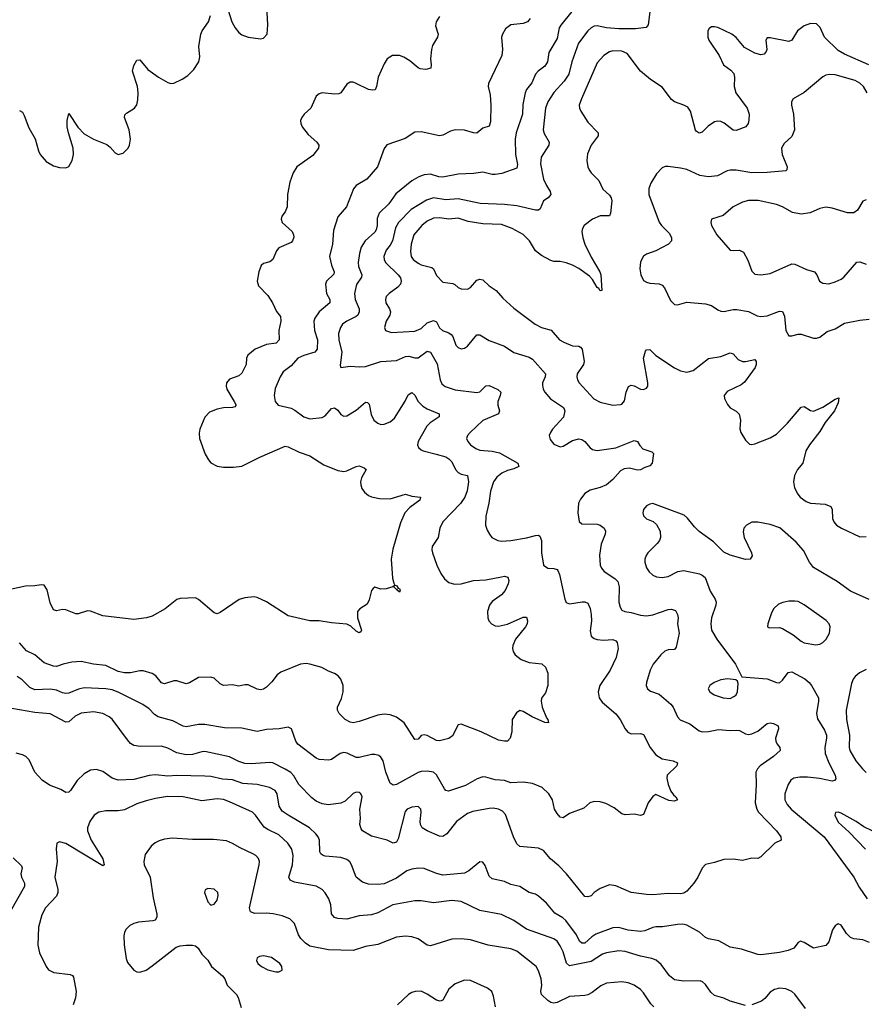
# Model space of a CAD drawing. Header units: inches. Extents: x 884691 to 1028259, y 526745 to 653629.
# Tile 198 of 241: x 981012 to 986479, y 632666 to 639043. Entities that reach past the tile are written whole.
import ezdxf

# ---------------------------------------------------------------- set-up
doc = ezdxf.new("R2010")
doc.units = ezdxf.units.IN
doc.header["$MEASUREMENT"] = 0
doc.layers.add('A9683', color=7, linetype='Continuous')

msp = doc.modelspace()

# ---------------------------------------------------------------- linework, layer by layer
at = {"layer": 'A9683', "color": 6}
for points, elevation in [([(982359.3, 639110), (982386, 639030), (982405.6, 638990), (982430, 638960.7), (982450, 638944.7), (982490, 638929.4), (982570, 638919.8), (982590, 638923.8), (982613.5, 638950), (982618.9, 639010), (982609.2, 639170)], 2300), ([(985093.7, 639110), (985080.5, 639010), (985067.2, 638992.8), (984997.2, 638982.8), (984890, 638982.9), (984809.4, 638989.4), (984750, 639003.5), (984730, 639000.5), (984710, 638990.4), (984688.6, 638971.4), (984628.5, 638891.5), (984585.7, 638770), (984566.5, 638690), (984536.2, 638643.8), (984468.8, 638571.2), (984431.3, 638510), (984415, 638470), (984400, 638330), (984405.9, 638305.9), (984439.2, 638250), (984437.7, 638230), (984387.6, 638152.4), (984382.5, 638110), (984403.2, 638010), (984420.6, 637970), (984446.2, 637930), (984448.7, 637910), (984432.4, 637890), (984402.7, 637870), (984381.2, 637818.8), (984370.5, 637809.5), (984350.3, 637809.7), (984230, 637836.6), (984150, 637845.7), (983993.2, 637853.2), (983850, 637882.8), (983770, 637876.9), (983690, 637889.1), (983645.3, 637874.7), (983545.8, 637814.2), (983463.4, 637730), (983444.9, 637695.1), (983425.5, 637610), (983410, 637582.3), (983383, 637550), (983369, 637510), (983370.8, 637490), (983379.9, 637470), (983460.5, 637390), (983476, 637370), (983482, 637350), (983476.3, 637330), (983459.2, 637310), (983402.5, 637270), (983383.4, 637250), (983378.6, 637230), (983382.5, 637210), (983405.7, 637170), (983411.1, 637150), (983407.4, 637130), (983383.9, 637090), (983372.5, 637050), (983380.5, 637030), (983417.6, 637017.6), (983570, 637025.6), (983610, 637043.9), (983650, 637080.2), (983690, 637095.6), (983710, 637085.1), (983730, 637047.9), (983747.5, 637030), (983790, 637014.8), (983804.7, 637004.7), (983815.5, 636990), (983834.5, 636934.5), (983850, 636919.9), (983870, 636910.9), (983890, 636915.5), (983910, 636929), (983970, 637000.9), (983990, 637001.8), (984050, 636966), (984150, 636928.2), (984210, 636887), (984310, 636857.5), (984330, 636844.1), (984414.5, 636750), (984414.1, 636730), (984396.7, 636690), (984396.2, 636676.2), (984400.4, 636650), (984410.3, 636630), (984447, 636587), (984530.8, 636530.8), (984540.3, 636510), (984531, 636469), (984461, 636390), (984446.5, 636370), (984439.6, 636350), (984444.7, 636324.7), (984470, 636294), (984510, 636277.4), (984530, 636280.3), (984590, 636317.9), (984630, 636327.4), (984650, 636323.8), (984670, 636311.2), (984703.9, 636270), (984718.8, 636258.8), (984750, 636251.7), (984870.6, 636269.4), (984990, 636318.5), (985010.9, 636310.9), (985025.2, 636285.2), (985044.5, 636264.5), (985103.2, 636243.2), (985114, 636234), (985106, 636170), (985090, 636153.4), (985057.1, 636142.9), (985030, 636128.1), (985010, 636124.7), (984958.7, 636138.7), (984925.1, 636134.9), (984899.7, 636120.3), (984850, 636064.9), (984810, 636030.8), (984770, 636012.6), (984703.3, 635996.7), (984670, 635973.6), (984641.4, 635938.6), (984629.1, 635910.9), (984625.3, 635850), (984633.8, 635793.8), (984650, 635776.8), (984750, 635774.6), (984770, 635768.3), (984794.9, 635750), (984802.5, 635730), (984800.4, 635710), (984774.6, 635645.4), (984765, 635575), (984768.5, 635510), (984777.2, 635490), (984794.7, 635470), (984863.8, 635423.8), (984883.6, 635403.6), (984891.3, 635370), (984889.7, 635270), (984897.9, 635237.9), (984910, 635219.5), (984929.5, 635209.5), (984970, 635204.6), (985030, 635185.5), (985070, 635181.7), (985110, 635188.8), (985210, 635222.6), (985230, 635225.5), (985256, 635216), (985270.3, 635190.3), (985273.5, 635170), (985270.6, 635129.4), (985280.4, 635070), (985261.9, 634978.1), (985250, 634964.6), (985210, 634960.9), (985186.9, 634953.1), (985161.1, 634930), (985112.1, 634870), (985093.6, 634830), (985068.3, 634750), (985066.8, 634730), (985074.5, 634710), (985094.5, 634694.5), (985150, 634675.3), (985225.8, 634610), (985242.4, 634590), (985270, 634528.6), (985287.4, 634507.4), (985350, 634483), (985410, 634437.9), (985430, 634431.6), (985470, 634433.3), (985534.5, 634445.5), (985610, 634439.2), (985650, 634440.6), (985670, 634438.9), (985710, 634417.3), (985730, 634413.5), (985750, 634417.1), (985790, 634434.7), (985850, 634483.6), (985870, 634488.4), (985890, 634485.6), (985920.1, 634470), (985923.6, 634450), (985904.6, 634390), (985906.1, 634370), (985913.9, 634350), (985933, 634330), (985933.7, 634310), (985891.6, 634270), (985805.5, 634210), (985786.7, 634190), (985776.4, 634170), (985779.6, 634090), (985773, 633970), (985782, 633930), (985794.3, 633910), (985910.8, 633790), (985938.2, 633750), (985941.3, 633730), (985899, 633710), (985810, 633620.4), (985790, 633609.8), (985750, 633612), (985690, 633597.9), (985630, 633605.6), (985570, 633603.1), (985510, 633584), (985450, 633571.3), (985430, 633548.5), (985402.2, 633490), (985376.2, 633450), (985330, 633398.1), (985310, 633385.9), (985290, 633382.5), (985210, 633384.5), (985110, 633374.4), (985070, 633376.7), (984970, 633389.9), (984870, 633433.1), (984830, 633439.1), (984770, 633417.1), (984730, 633389.5), (984710, 633369.6), (984690, 633361.2), (984670, 633364.3), (984551.4, 633510), (984502.1, 633562.1), (984447.2, 633607.2), (984402.2, 633662.2), (984370, 633677.2), (984250, 633688.9), (984230, 633704.5), (984208.2, 633750), (984155.8, 633895.8), (984137.5, 633917.5), (984111.2, 633930), (984076.1, 633936.1), (984050, 633935.1), (983945.7, 633914.3), (983910, 633902.4), (983838.5, 633850), (983777, 633770), (983750, 633752.9), (983730, 633755.7), (983648.5, 633788.5), (983616.1, 633810), (983606, 633830), (983604.5, 633850), (983611.3, 633910), (983608.7, 633930), (983590, 633947.1), (983550, 633941.9), (983519.8, 633930), (983506, 633914), (983461.4, 633738.6), (983450, 633715.9), (983430, 633709.5), (983389.8, 633730), (983290, 633755.1), (983230.6, 633790), (983221.9, 633801.9), (983212.9, 633830), (983218.6, 633870), (983212.5, 633930), (983228.8, 634010), (983219.7, 634030), (983210, 634037.7), (983190, 634039.6), (983170, 634032.2), (983118.7, 633981.3), (983091.1, 633968.9), (983010, 633958.7), (982970, 633965), (982930, 633982.1), (982902.2, 634002.2), (982819.1, 634090), (982786, 634146), (982766.5, 634166.5), (982729.9, 634189.9), (982650, 634229.1), (982630, 634231.5), (982510, 634223.5), (982470, 634226.6), (982430, 634237.6), (982369.3, 634269.3), (982210, 634302.6), (982190, 634301.9), (982130, 634283.2), (982090, 634282.2), (982030, 634294), (981970, 634325.9), (981930, 634338), (981794.8, 634334.8), (981750, 634342.6), (981730, 634355.5), (981710, 634377.9), (981610, 634511.8), (981590, 634528.9), (981550, 634549.7), (981490, 634559.8), (981410, 634550.7), (981370, 634533.2), (981330, 634495), (981310, 634492.7), (981210, 634547.9), (981110, 634556.8), (980961.7, 634581.7)], 2600), ([(984584.7, 639095.3), (984513.5, 639006.5), (984504, 638990), (984490, 638921.5), (984436, 638830), (984427.6, 638770), (984421.9, 638758.1), (984410, 638742.7), (984367.5, 638710), (984349.6, 638690.4), (984327, 638633), (984291.9, 638590), (984284, 638570), (984267.5, 638492.5), (984266, 638430), (984226.2, 638310), (984219.6, 638270), (984221, 638170), (984235, 638105), (984230, 638080.5), (984133.1, 638046.9), (984090, 638039.7), (984070, 638040.3), (984010, 638055.5), (983950, 638047.1), (983850, 638041.7), (983750, 638023.4), (983725.3, 638025.3), (983670, 638042.2), (983630, 638038.8), (983595, 638025), (983550, 637998.6), (983445.8, 637914.2), (983400.6, 637850), (983337.8, 637790), (983324.9, 637755.1), (983325, 637710), (983318.6, 637681.4), (983310, 637667.8), (983248.6, 637611.4), (983222.8, 637570), (983210.4, 637529.6), (983202.9, 637470), (983205.4, 637445.4), (983226, 637390), (983224.6, 637375.4), (983192.5, 637327.5), (983179.7, 637270), (983184, 637230), (983208.4, 637170), (983209.8, 637150), (983201.1, 637130), (983190, 637120), (983130, 637090), (983101.9, 637070), (983087.3, 637050), (983074.9, 637010), (983078.6, 636970), (983097.5, 636890), (983086.2, 636806.2), (983090, 636789.4), (983150, 636799.9), (983210, 636793.9), (983250, 636796.2), (983350, 636828.8), (983450, 636835.4), (983510, 636861.4), (983530, 636863.5), (983570, 636852.6), (983590, 636853.9), (983650, 636897), (983670, 636889.4), (983713, 636813.1), (983733.5, 636710), (983745.2, 636685.2), (983766.4, 636666.4), (983830, 636646.2), (983970, 636627.9), (983990, 636633.3), (984030, 636671.4), (984050, 636674.2), (984107.2, 636647.2), (984125.2, 636630), (984122.6, 636610), (984107.7, 636570), (984107.2, 636547.2), (984118.2, 636510), (984111, 636490), (984010, 636446.3), (983927, 636370), (983909.7, 636350), (983903.8, 636330), (983911.6, 636310), (983928.7, 636290), (983964.7, 636264.7), (983990, 636255.4), (984070, 636248.6), (984116.7, 636236.7), (984236.3, 636170), (984241.6, 636150), (984210, 636133.5), (984170, 636123.1), (984133.4, 636106.6), (984100.1, 636079.9), (984078.2, 636050), (984059.2, 635990), (984047.8, 635912.2), (984028, 635828), (984027.2, 635770), (984037.5, 635737.5), (984051.7, 635710), (984068.8, 635690), (984106.2, 635670), (984130, 635664.9), (984190, 635669.8), (984293, 635687), (984350, 635702.6), (984370, 635704.6), (984378.1, 635698.1), (984390.2, 635670.2), (984388.5, 635590), (984402.8, 635510), (984430, 635490.3), (984470, 635489.4), (984490, 635483), (984495.8, 635475.8), (984506.1, 635450), (984540.5, 635290), (984548.7, 635268.7), (984570, 635259), (984653, 635273), (984670, 635273.6), (984690, 635264), (984705, 635230), (984711.6, 635190), (984712.9, 635150), (984704.1, 635084.1), (984711.2, 635050), (984730, 635035.2), (984750, 635027.8), (984790, 635024.8), (984850, 635027.8), (984870, 635019.5), (984879.5, 635010), (984885.5, 634970), (984872, 634912), (984832.8, 634830), (984767.2, 634730), (984756.5, 634690), (984762.1, 634650), (984782.4, 634622.4), (984870, 634548.2), (984897.9, 634510), (984930, 634449.1), (984948.1, 634428.1), (984970, 634417.2), (985030, 634419.8), (985050, 634414.3), (985092.5, 634330), (985130, 634281), (985170, 634256.5), (985242.4, 634242.4), (985269.2, 634230), (985266.2, 634210), (985203.1, 634150), (985200.1, 634130), (985209.5, 634089.5), (985226.3, 634046.3), (985242.7, 634022.7), (985259, 634010), (985270.2, 633990), (985250, 633982.4), (985213.5, 633986.5), (985130, 634024.6), (985110, 634010.9), (985080.6, 633970), (985050, 633895.8), (985030, 633888.3), (984990, 633897.2), (984930, 633892.4), (984910, 633899.8), (984858.8, 633938.8), (984806.2, 633966.2), (984770, 633976.4), (984730, 633978.8), (984702, 633970), (984663.3, 633936.6), (984570, 633901), (984530, 633873.6), (984510, 633877.1), (984490, 633901), (984474.4, 633930), (984459.5, 633990), (984437.5, 634030), (984393.6, 634070), (984330, 634096.6), (984270, 634104.5), (984190, 634100.2), (984150, 634114.8), (984090, 634119.2), (984030, 634137.5), (984010, 634138.4), (983973.4, 634126.6), (983896.9, 634083.1), (983787.3, 634047.3), (983770, 634050.8), (983761.6, 634061.6), (983710, 634152.2), (983690, 634169.2), (983650, 634176.8), (983610, 634173.3), (983590, 634166.8), (983450, 634089.5), (983430, 634085.6), (983410, 634097.5), (983381.6, 634170), (983363.7, 634243.7), (983350, 634267.6), (983336.6, 634276.6), (983310, 634283.6), (983290, 634283.5), (983210, 634265.2), (983190, 634265), (983132.3, 634292.3), (983110, 634295.8), (983086.3, 634290), (983030, 634251.7), (983013.3, 634246.7), (982950, 634250.8), (982930, 634260.1), (982812.2, 634350), (982798.9, 634370), (982770.2, 634450.2), (982750, 634460.7), (982690.7, 634449.3), (982610, 634446.2), (982550, 634433.1), (982450, 634455.5), (982336.5, 634456.5), (982210, 634478), (982170, 634477.5), (982090, 634462.2), (982070, 634466.7), (982002.3, 634502.3), (981907.3, 634527.3), (981883.4, 634543.4), (981850, 634579.2), (981808.1, 634608.1), (981650, 634688.5), (981610, 634702.2), (981570, 634708.6), (981430, 634715.4), (981392.1, 634707.9), (981330, 634680.8), (981310, 634678.5), (981290, 634682.5), (981250, 634701.1), (981210, 634708), (981110, 634703), (981077.1, 634717.1), (981028.1, 634768.1), (980996.5, 634790)], 2500), ([(983730, 639062.5), (983707.7, 639030), (983703.6, 639003.6), (983721.5, 638950), (983715.3, 638930), (983683.7, 638876.3), (983676.4, 638850), (983670.6, 638790), (983674.7, 638750), (983672, 638728), (983639.8, 638720.2), (983604.2, 638724.2), (983590, 638730.4), (983536.8, 638776.8), (983499.2, 638799.2), (983470, 638809.9), (983424.7, 638810), (983391.3, 638790), (983370, 638756.5), (983332.5, 638670), (983322.1, 638610), (983311.7, 638588.3), (983294.4, 638585.6), (983270, 638590.2), (983190, 638630.6), (983170, 638637.8), (983150, 638637.5), (983130, 638626.3), (983090.7, 638570), (983076.6, 638563.4), (983050, 638560.5), (982970.6, 638569.4), (982950, 638562.5), (982930, 638547.2), (982895.5, 638470), (982852.4, 638430), (982837.9, 638410), (982829.4, 638389.4), (982831, 638370), (982840.6, 638350), (982879.6, 638299.6), (982935, 638250), (982947.1, 638230), (982946.7, 638210), (982910, 638162.8), (982806.5, 638090), (982781.7, 638050), (982760.4, 637990), (982746.3, 637910), (982742.6, 637830), (982730, 637798), (982709.6, 637770), (982703.4, 637750), (982710.1, 637730), (982776.5, 637670), (982784.6, 637650), (982785.3, 637634.7), (982778.6, 637610), (982770, 637600.2), (982690, 637564.5), (982674.7, 637545.3), (982650, 637489.2), (982630, 637474.9), (982590, 637464), (982575.4, 637450), (982560.1, 637410), (982547.9, 637350), (982558.4, 637318.4), (982617.2, 637257.2), (982648, 637208), (982673.4, 637153.4), (982700.1, 637120.1), (982702.3, 637090), (982689.4, 637029.4), (982690.3, 636969.7), (982671.9, 636948.1), (982610, 636938.3), (982536.4, 636910), (982488.4, 636870), (982480.8, 636850), (982477.8, 636810), (982450, 636753.8), (982430, 636735.6), (982370, 636714.2), (982351.5, 636690), (982348, 636670), (982352.9, 636650), (982401, 636570), (982411.6, 636550), (982410, 636544.4), (982404.2, 636535.8), (982388.9, 636531.1), (982330, 636528.7), (982290, 636521.3), (982239.8, 636500.2), (982210.8, 636469.3), (982177.9, 636390), (982174, 636366), (982176, 636330), (982213.1, 636230), (982232.9, 636192.9), (982250, 636172.3), (982290, 636151.9), (982330, 636145.7), (982396.2, 636143.8), (982450, 636151.1), (982565.5, 636210), (982730, 636280.9), (982750, 636276.1), (982821.1, 636241.1), (982890, 636217.6), (982979.9, 636159.9), (983070, 636122.7), (983110, 636117.5), (983130, 636121.3), (983190, 636150.1), (983210, 636154.3), (983240.9, 636140.9), (983254.6, 636130), (983223.6, 636076.4), (983218.1, 636050), (983219.6, 636030), (983227.4, 636007.4), (983243.9, 635983.9), (983270, 635961.8), (983290, 635952.2), (983341.5, 635941.5), (983410, 635939.1), (983510, 635970.1), (983550, 635958), (983605.5, 635950), (983602.3, 635930), (983536.6, 635883.4), (983505.5, 635850), (983476.8, 635783.2), (983426.1, 635613.9), (983415.8, 635550), (983425.7, 635425.7), (983432.6, 635392.6), (983440.3, 635380.3), (983450, 635378.7), (983461.2, 635361.2), (983470, 635359.5), (983475.2, 635344.8), (983470, 635336.2), (983452.3, 635350), (983454.6, 635354.6), (983450, 635352.7), (983432.7, 635370), (983438, 635378), (983427.3, 635370), (983383.8, 635356.2), (983350, 635355.7), (983310, 635367.3), (983300.3, 635359.7), (983290, 635345.2), (983274.2, 635285.8), (983261.5, 635258.5), (983213.4, 635226.6), (983198, 635210), (983198.5, 635170), (983224.7, 635090), (983220.9, 635079.1), (983210, 635072.4), (983190, 635083.7), (983155, 635115), (983130, 635129), (983030, 635135.8), (982950, 635148.5), (982890, 635148.5), (982750, 635182.8), (982610, 635273.6), (982550, 635301.3), (982530, 635304.1), (982470, 635298.9), (982432.8, 635287.2), (982310, 635202.9), (982290, 635194.8), (982270, 635200.9), (982170, 635288.5), (982150, 635297.7), (982050, 635294.8), (982030, 635287.9), (981953.2, 635226.8), (981870, 635179.3), (981832, 635168), (981750, 635158.5), (981550, 635181.5), (981470, 635211.6), (981450, 635214.4), (981390, 635195.4), (981375.6, 635195.6), (981310, 635221.6), (981290, 635223.6), (981250, 635215.3), (981230, 635220.6), (981210, 635267.1), (981189.7, 635349.7), (981170, 635380.8), (981150, 635382.9), (981110, 635376.4), (981050, 635374.4), (980950, 635353)], 2300), ([(981010, 638455.2), (981030, 638444.1), (981041.7, 638421.7), (981070, 638342), (981111, 638271), (981133.1, 638193.1), (981144.1, 638170), (981183.6, 638123.6), (981230, 638096.1), (981270, 638086.1), (981310, 638084.3), (981330, 638092.2), (981352.5, 638130), (981360.3, 638170), (981359, 638210), (981326.7, 638310), (981318.9, 638350), (981319.7, 638390), (981330, 638434.9), (981387.4, 638347.4), (981430, 638303.7), (981490, 638268.1), (981574.9, 638234.9), (981597.3, 638217.3), (981630, 638179.6), (981650, 638170.3), (981681.3, 638178.7), (981713.5, 638210), (981722.5, 638230), (981729.8, 638270), (981721.5, 638330), (981690.9, 638410), (981693.1, 638426.9), (981702.1, 638437.9), (981754.7, 638470), (981769.6, 638490.4), (981776.8, 638523.2), (981778.9, 638570), (981773.8, 638610), (981741.8, 638710), (981750, 638745.8), (981770, 638780.2), (981790, 638783.8), (981840.7, 638720.7), (981910, 638670.5), (981970, 638635.9), (981990, 638630.1), (982010, 638632.2), (982063, 638657), (982099.2, 638680.8), (982138.7, 638721.3), (982171.7, 638770), (982178.1, 638801.9), (982170.7, 638870), (982183.3, 638950), (982191.9, 638970), (982233.9, 639030), (982246.1, 639070)], 2300), ([(984315.5, 639050), (984298.4, 639030), (984270, 639018.8), (984190.9, 639009.1), (984156.2, 638983.8), (984136.2, 638950), (984131.2, 638930), (984136.8, 638850), (984132.1, 638810), (984046.9, 638630), (984045.1, 638610), (984056, 638556), (984062.4, 638490), (984059.6, 638380.4), (984050, 638353.5), (984010, 638340.6), (983970, 638308.7), (983950, 638309.2), (983890, 638326.3), (983831.3, 638328.7), (983799.7, 638320.3), (983750, 638295.6), (983730, 638290.3), (983610, 638315.5), (983570, 638315.2), (983505.9, 638274.1), (983387.3, 638232.7), (983370.6, 638209.4), (983327.2, 638090), (983257.9, 638010), (983188.9, 637970), (983173.1, 637946.9), (983128, 637830), (983070, 637765), (983042.6, 637677.4), (983036.2, 637590), (983016.1, 637510), (983030, 637453.6), (983047.1, 637410), (983044.6, 637395.4), (982997, 637350), (982991.6, 637330), (982997.6, 637270), (983018.4, 637230), (983018.4, 637210), (982950.8, 637150), (982921.9, 637110), (982915.8, 637090), (982919.3, 637030), (982939.3, 636970), (982937.9, 636910), (982923.2, 636890), (982850, 636868), (982812.3, 636850), (982770, 636801.8), (982717, 636763), (982697, 636730), (982664.8, 636655.2), (982659.6, 636610), (982664.9, 636570), (982685.9, 636545.9), (982770, 636526.1), (982793.8, 636513.8), (982850, 636471.7), (982890, 636456.9), (982970, 636466.8), (982990, 636478.1), (983030, 636525.3), (983050, 636528.6), (983070, 636513.6), (983090, 636485.5), (983110, 636475.6), (983130, 636477.9), (983190, 636513.9), (983250, 636566.4), (983263.9, 636563.9), (983273.6, 636553.6), (983286.3, 636486.3), (983304.5, 636450), (983330, 636428.8), (983350, 636422), (983370, 636422.3), (983410, 636438.1), (983438.6, 636461.4), (983507, 636573), (983526.2, 636613.8), (983550, 636627.9), (983570, 636611), (983590.7, 636570.7), (983620.3, 636540.3), (983650, 636522.1), (983727.9, 636490), (983728, 636470), (983668.2, 636431.8), (983646.7, 636410), (983591.8, 636310), (983587.3, 636290), (983592.1, 636272.1), (983610, 636256.1), (983624.2, 636250), (983708, 636230), (983770, 636210.7), (983790, 636199.4), (983810, 636178.6), (983831.9, 636130), (983850, 636110.3), (983870, 636100.3), (983910, 636090), (983916.2, 636050), (983908.9, 635991.1), (983893.6, 635950), (983864.6, 635910), (983750, 635789.9), (983730.9, 635750), (983719.9, 635690), (983682.5, 635630), (983678.8, 635610), (983683.2, 635590), (983711.3, 635510), (983736.8, 635456.8), (983761.8, 635421.8), (983790, 635398.5), (983826.5, 635386.5), (983870, 635389.8), (983950, 635410.3), (984030, 635415.3), (984130, 635435.3), (984150, 635437.8), (984172, 635432), (984177.7, 635410), (984174.5, 635390), (984153.7, 635346.3), (984130, 635318.6), (984070, 635274.5), (984053.5, 635250), (984040.5, 635210), (984041.8, 635170), (984049.1, 635150), (984065.9, 635130), (984090, 635117.7), (984110, 635115), (984170, 635127.2), (984270, 635173.9), (984292.5, 635172.5), (984298.5, 635150), (984295.6, 635130), (984285.3, 635110), (984221.7, 635030), (984203.2, 634990), (984201.2, 634970), (984205.7, 634950), (984219, 634930), (984258.4, 634898.4), (984310, 634879.7), (984390.7, 634870.7), (984416, 634850), (984430.2, 634810), (984431.2, 634730), (984415.8, 634684.2), (984390.2, 634649.8), (984387.3, 634630), (984392.8, 634590), (984421.8, 634521.8), (984430.7, 634510), (984435.6, 634490), (984410, 634490.7), (984328, 634528), (984270, 634563.2), (984250, 634568.7), (984226.6, 634553.4), (984200.2, 634510), (984197.1, 634430), (984186, 634390), (984169.1, 634370.9), (984150, 634369.2), (984110, 634377.2), (983998.7, 634430), (983870, 634480.8), (983850, 634475.8), (983814.2, 634405.8), (983790, 634387.6), (983730, 634372.8), (983710, 634375.2), (983650, 634407.4), (983630, 634412.2), (983610, 634406), (983590, 634382.7), (983570, 634380.7), (983500.4, 634490), (983450, 634524.9), (983410, 634540.8), (983370, 634544.8), (983330, 634538.7), (983210, 634497.3), (983170.5, 634490), (983150, 634492.8), (983118.6, 634510), (983079.3, 634550), (983068.8, 634570), (983068.7, 634590), (983094.2, 634645.8), (983106.5, 634690), (983104.9, 634730), (983090, 634772), (983073.5, 634793.5), (983050, 634808.5), (983010, 634823.5), (982966.8, 634846.8), (982890, 634869.6), (982866.4, 634873.6), (982830, 634868.5), (982702.2, 634817.8), (982679.1, 634800.9), (982644.8, 634755.2), (982610, 634721), (982590, 634708), (982570, 634703.6), (982550, 634707.2), (982490, 634734.2), (982470, 634735.6), (982430, 634725.5), (982390, 634735), (982330, 634730.3), (982310, 634742.4), (982270, 634778.3), (982250, 634785.6), (982170, 634781.8), (982110, 634749), (982090, 634742.6), (982030, 634760.1), (982010, 634761.3), (981950, 634742.3), (981930, 634747.5), (981893.1, 634793.1), (981870, 634809.3), (981810, 634824.9), (981790, 634825.2), (981730, 634813.8), (981690, 634812.9), (981650, 634822.5), (981570, 634861.3), (981490, 634868.6), (981410, 634885.7), (981350, 634881.7), (981293.7, 634870), (981250, 634853.6), (981230, 634854.9), (981170, 634877.8), (981110, 634928.4), (981055.5, 634955.5), (981010, 635007.6)], 2400), ([(986507.4, 638750), (986350, 638820.2), (986310, 638843.4), (986220, 638930), (986192.9, 638992.9), (986170, 639015.1), (986130, 639018.4), (986090, 639003.2), (986047, 638970), (986010, 638910), (985990, 638901.9), (985870, 638926.4), (985850, 638925.4), (985841.4, 638910), (985847.3, 638850), (985844, 638836), (985830, 638820.6), (985810, 638815), (985770, 638826.2), (985702.9, 638862.9), (985650, 638927), (985620.8, 638950), (985530, 638992.2), (985510, 638997.3), (985490, 638996.3), (985474.2, 638985.8), (985466.7, 638970), (985466.1, 638930), (985472.3, 638910), (985540.1, 638810), (985567.5, 638750), (985615.5, 638715.5), (985633.6, 638693.6), (985639.1, 638670), (985636.6, 638610), (985646.4, 638570), (985720.6, 638470), (985733.9, 638430), (985732.1, 638392.1), (985727.7, 638370), (985711.7, 638348.3), (985650, 638324.9), (985630, 638328), (985571.7, 638371.7), (985550, 638382.6), (985530, 638385.6), (985510, 638382), (985467.1, 638352.9), (985430, 638315), (985410, 638306.9), (985390, 638319.8), (985386.8, 638326.8), (985353.9, 638450), (985336.2, 638476.2), (985310.7, 638490), (985250, 638510.2), (985230, 638525.9), (985170, 638605.2), (985095, 638655), (985029.4, 638709.4), (984944.2, 638824.2), (984910, 638838.9), (984850, 638841.5), (984830, 638835.2), (984793.6, 638810), (984750, 638763.2), (984647.3, 638530), (984634, 638490), (984635.3, 638470), (984643.6, 638450), (984690, 638378.4), (984756.3, 638310), (984755.5, 638290), (984710.9, 638230), (984686.3, 638173.7), (984682.7, 638130), (984690.1, 638090), (984697.4, 638070), (984711.1, 638051.1), (984761.1, 638001.1), (984786.2, 637946.2), (984830, 637906.8), (984840.8, 637890), (984843.9, 637870), (984835.7, 637790), (984830, 637772.2), (984770, 637772.7), (984718.5, 637750), (984665.7, 637710), (984654.4, 637690), (984650.1, 637670), (984655.8, 637630), (984670, 637589.6), (984710, 637505.4), (984766, 637410), (984773.6, 637390), (984779.1, 637290), (984770, 637287), (984761.4, 637301.4), (984750, 637308.1), (984719.7, 637359.7), (984701, 637381), (984630.4, 637430.4), (984590, 637453.7), (984550, 637468.6), (984510, 637475.9), (984470, 637476.8), (984450, 637483.1), (984390, 637515.2), (984350, 637545.7), (984311.8, 637610), (984271.3, 637651.3), (984200.3, 637690), (984130, 637715.4), (984010, 637719.8), (983915.4, 637735.4), (983850, 637757.9), (983790, 637750.4), (983730, 637759.3), (983690, 637756.8), (983650, 637737.4), (983615.1, 637710), (983562.8, 637650), (983545.2, 637590), (983541.9, 637541.9), (983546.7, 637510), (983559, 637490), (983590, 637465.5), (983610, 637456), (983678.5, 637438.5), (983689.2, 637429.2), (983710, 637386.7), (983750, 637343.7), (983815.1, 637335.1), (983828.6, 637328.6), (983850, 637307.6), (983870, 637300.1), (983910, 637297.7), (983930, 637309), (983970, 637355.5), (983990, 637363.3), (984010, 637358.8), (984050, 637319.9), (984096, 637290), (984139.6, 637239.6), (984210, 637174.4), (984348.7, 637070), (984390, 637049.2), (984451.3, 637031.3), (984506.3, 636970), (984533.4, 636953.4), (984590, 636931.2), (984630, 636927.7), (984642.3, 636922.3), (984652.8, 636910), (984664.8, 636830), (984661, 636810), (984620.4, 636750), (984617.1, 636730), (984621.5, 636710), (984632.4, 636690), (984728.3, 636588.3), (984770, 636564.9), (984850, 636547.2), (984900.4, 636550), (984910, 636553.7), (984926.1, 636573.9), (984936.7, 636630), (984952.3, 636667.7), (984970, 636676), (984990, 636671.6), (985029.3, 636650.7), (985050, 636648), (985070, 636656.3), (985076.7, 636670), (985076.7, 636690), (985050, 636850), (985063.4, 636896.6), (985070, 636905.6), (985090, 636907.7), (985130, 636868), (985250, 636787.9), (985290, 636768.2), (985330, 636761), (985370, 636770.9), (985470, 636848), (985550, 636861.8), (985610, 636885.4), (985630, 636879.4), (985662.8, 636842.8), (985690, 636830.1), (985710.3, 636829.7), (985770, 636842.3), (985779.4, 636830), (985779.1, 636810), (985772.4, 636790), (985704.2, 636695.8), (985681.6, 636678.4), (985590, 636634), (985572.2, 636610), (985573.1, 636590), (985593.3, 636550), (985611, 636530), (985650, 636506.5), (985668.9, 636488.9), (985676.9, 636450), (985673.8, 636393.8), (985679.3, 636370), (985710, 636320.3), (985734.6, 636294.6), (985750, 636291.7), (985770, 636296.9), (985870, 636334), (985910, 636358), (985980.9, 636430), (986070, 636532.8), (986090, 636536.9), (986130, 636512.8), (986150, 636506.7), (986210, 636534), (986290, 636586), (986312.8, 636592.8), (986310, 636560.5), (986286.8, 636510), (986225, 636435), (986190, 636376.4), (986124.6, 636290), (986101.3, 636250), (986079.8, 636170), (986047.2, 636130), (986027.5, 636090), (986020.9, 636050), (986026.8, 636010), (986048.2, 635970), (986064.5, 635950), (986101.5, 635921.5), (986130, 635912.6), (986226, 635906), (986262.7, 635890), (986270.9, 635870.9), (986272.2, 635812.2), (986280.4, 635790), (986299.5, 635770), (986330.9, 635750), (986450, 635694.3), (986490, 635695.1)], 2700), ([(986497.4, 638570), (986472.5, 638610), (986450, 638632.2), (986418.7, 638650), (986290, 638684.8), (986253.2, 638686.8), (986230, 638683.2), (986210, 638672.9), (986090, 638571.8), (986019.1, 638530), (986007.3, 638510), (986006.6, 638490), (986021, 638430), (986026.5, 638330), (986010, 638285.4), (985959.9, 638240.1), (985943.2, 638210), (985946.2, 638170), (985979.9, 638090), (985977.4, 638070), (985970, 638064.7), (985850, 638053.1), (985750, 638050.6), (985650, 638067.6), (985610.7, 638069.3), (985590, 638063.5), (985528.5, 638031.5), (985470, 638024.1), (985414.8, 638034.8), (985330, 638072), (985290, 638082.3), (985210, 638092.6), (985190, 638091.1), (985170, 638082.4), (985134.4, 638045.6), (985096.1, 637983.9), (985084.7, 637950), (985084.7, 637910), (985151.2, 637731.2), (985166.3, 637710), (985218.6, 637658.6), (985230.5, 637630), (985230.9, 637610), (985211.2, 637590), (985130, 637545.3), (985070, 637523.7), (985049.2, 637510.8), (985030, 637473.8), (985026.1, 637430), (985031.4, 637390), (985050, 637354.7), (985070, 637341.9), (985090, 637336.5), (985150, 637332.4), (985170, 637323.9), (985186.5, 637306.5), (985225.2, 637225.2), (985250, 637197.6), (985270, 637195.9), (985330, 637213.7), (985450, 637202), (985490, 637192.1), (985530, 637162.8), (985550, 637154.5), (985570, 637152.6), (985630, 637166.6), (985653.6, 637166.4), (985730, 637153.6), (985785.8, 637125.8), (985810, 637121.1), (985850, 637125.9), (985930, 637155.2), (985950, 637153.6), (985963.1, 637123.1), (985970.1, 637030), (985990, 636996.4), (986010, 636994.5), (986050, 637006.2), (986070, 637005.7), (986150, 636981.1), (986170, 636979.3), (986190, 636985.8), (986237.4, 637022.6), (986290, 637040.7), (986350, 637077.2), (986450, 637097.7), (986510, 637102.8)], 2800), ([(986490, 637876.3), (986470, 637868.5), (986435.2, 637810), (986410, 637792.7), (986370, 637791.1), (986270, 637823.2), (986230, 637828.3), (986190, 637819.5), (986127.7, 637792.3), (986070, 637783.9), (986014, 637794), (985950, 637831.7), (985910, 637845.1), (985792.1, 637872.1), (985730, 637871.9), (985690, 637861), (985630.8, 637830), (985564.7, 637775.3), (985489.4, 637750), (985485, 637730), (985488.8, 637710), (985523.4, 637650), (985610, 637550.9), (985630, 637547.3), (985670, 637550.1), (985697, 637537), (985725.2, 637485.2), (985750, 637415), (985770, 637395.6), (985810, 637389.7), (985870, 637399.4), (986010, 637461.4), (986030, 637460.3), (986105.3, 637425.3), (986156.4, 637410), (986171.2, 637391.2), (986188.1, 637350), (986210, 637336.6), (986250, 637332.8), (986290, 637344.2), (986330, 637362.6), (986345.3, 637374.7), (986430, 637471.9), (986450, 637474.6), (986490, 637460.2)], 2900), ([(986510, 635288.8), (986390, 635340.8), (986303.3, 635403.3), (986150, 635494.2), (986122.9, 635530), (986084.9, 635604.9), (986038.5, 635658.5), (985931.3, 635751.3), (985870, 635774.4), (985790, 635789.3), (985750.4, 635789.6), (985715.3, 635770), (985699.2, 635750), (985695.1, 635724.9), (985701, 635690), (985749.4, 635590), (985752.3, 635570), (985740.3, 635550), (985710, 635546.5), (985610, 635574), (985570, 635594.4), (985501.7, 635661.7), (985409, 635729), (985378.8, 635758.8), (985334.8, 635814.8), (985313.4, 635833.4), (985110, 635909), (985090, 635905.6), (985070, 635894.4), (985050, 635871.6), (985044.8, 635850), (985048.8, 635830), (985068.9, 635810), (985112.2, 635792.2), (985134, 635774), (985157, 635730), (985160.5, 635690), (985152.8, 635670), (985138.1, 635650), (985077.9, 635590), (985066.8, 635573.2), (985058.2, 635550), (985058.2, 635530), (985070, 635491.8), (985086, 635466), (985110, 635444.9), (985134.4, 635434.4), (985170, 635430.6), (985210, 635437), (985271.2, 635468.9), (985310, 635474.5), (985413, 635453), (985430, 635446.3), (985448, 635430), (985481.7, 635341.7), (985514.4, 635290), (985520.6, 635270), (985518.5, 635250), (985489.6, 635170), (985484.7, 635130), (985490.1, 635090), (985523.8, 635030), (985644.4, 634870), (985686.6, 634786.6), (985850, 634772.9), (985910, 634749.2), (985930, 634748.7), (985950, 634764.7), (985985.3, 634814.7), (986010, 634820.2), (986094.2, 634774.2), (986122.6, 634750), (986136.2, 634730), (986181.5, 634650), (986183.2, 634630), (986168.7, 634550), (986175.2, 634515.2), (986220.8, 634440.8), (986233.1, 634410), (986234.4, 634390), (986222.4, 634330), (986226.3, 634290), (986248.4, 634230), (986289.3, 634150), (986294.3, 634125.7), (986284.9, 634115.1), (986270, 634112.1), (986188.3, 634128.3), (986110, 634136.8), (986062.1, 634137.9), (986022, 634130), (986003, 634117), (985986.5, 634090), (985964.5, 634030), (985964.6, 633990), (985979.2, 633959.2), (986005.6, 633930), (986219.5, 633750), (986410.7, 633490), (986444.7, 633424.7), (986497, 633350)], 2700), ([(986490, 634833.4), (986446.6, 634813.4), (986418.9, 634790), (986407.2, 634772.8), (986396.6, 634743.4), (986360.9, 634570), (986362.5, 634510), (986382.4, 634410), (986381.2, 634330), (986385.2, 634310), (986423.6, 634243.6), (986466, 634190), (986490, 634166.3)], 2800), ([(986513.2, 633066.8), (986470, 633083.2), (986410, 633090.8), (986390, 633099.7), (986364.1, 633124.1), (986330, 633179.4), (986310, 633188.2), (986290, 633174.8), (986271.8, 633148.2), (986250, 633071.1), (986230, 633046.8), (986150, 633029.2), (986090, 633065.7), (986065.9, 633074.1), (986050, 633066.4), (986022.8, 633030), (985985.7, 633014.3), (985930, 633002.5), (985810, 632987.4), (985790, 632989.4), (985683.4, 633023.4), (985610, 633036.9), (985536.2, 633076.2), (985470, 633090.4), (985450, 633099.5), (985412.9, 633132.9), (985330, 633177.8), (985304.6, 633184.6), (985270, 633183.4), (985172.4, 633167.6), (985130, 633167.3), (985110, 633163.7), (985058.1, 633141.9), (985030, 633137.8), (984950, 633145.7), (984890, 633162.4), (984850, 633161), (984740.6, 633119.4), (984716, 633104), (984670, 633061.8), (984650, 633061.9), (984635.7, 633075.7), (984615.2, 633115.2), (984547.8, 633207.8), (984526.6, 633226.6), (984475.7, 633255.7), (984420.7, 633320.7), (984370, 633366.8), (984350, 633378.5), (984310, 633391.1), (984250, 633428.6), (984190, 633441.9), (984150, 633460.4), (984070, 633477.9), (984050, 633495), (984024.7, 633564.7), (984010, 633586.9), (983990, 633589.8), (983918.9, 633530), (983890, 633516.4), (983870, 633512.5), (983750, 633503.4), (983710, 633512.3), (983630, 633545.3), (983590, 633547.6), (983550, 633541.9), (983516.9, 633530), (983450, 633482.2), (983370, 633445.5), (983330, 633441.5), (983270, 633444.5), (983230, 633456.1), (983189, 633489), (983159.5, 633570), (983148.2, 633588.2), (983130, 633603.7), (983090, 633616), (982990, 633625.8), (982971.4, 633631.4), (982960.9, 633640.9), (982953.6, 633653.6), (982951.4, 633730), (982943.8, 633750), (982929.4, 633770), (982888.5, 633810), (982748.7, 633890), (982710, 633917.9), (982692.2, 633950), (982678.9, 634030), (982665.6, 634050), (982629.4, 634069.4), (982548.8, 634088.8), (982456.5, 634096.5), (982390, 634118.9), (982324.8, 634124.8), (982250, 634140.6), (982210, 634144.2), (982030, 634147.7), (981970, 634143), (981890, 634153.1), (981850, 634147.6), (981750, 634121.4), (981650, 634117), (981611, 634131), (981550, 634174.4), (981510, 634187.8), (981470, 634181.9), (981430, 634158.9), (981384.9, 634115.1), (981341, 634050), (981330, 634039), (981310, 634037.1), (981277.4, 634057.4), (981205.3, 634085.3), (981157.5, 634117.5), (981110.5, 634170), (981072.5, 634250), (981051.5, 634270), (981030, 634282), (980990, 634292.9)], 2700), ([(985710, 632658.1), (985610, 632687.4), (985570, 632706), (985510, 632723.1), (985484.4, 632744.4), (985450, 632795.3), (985431.5, 632811.5), (985417.2, 632817.2), (985310, 632815.5), (985250, 632824.8), (985217.4, 632850), (985163.3, 632923.4), (985131.2, 632951.2), (985103.4, 632963.4), (985030, 632977.6), (984930, 633009.1), (984890, 633012.9), (984810, 632999.5), (984785.1, 632990), (984710, 632943.5), (984570, 632914.4), (984552.1, 632932.1), (984530, 633005.5), (984510, 633044.2), (984490, 633074), (984470, 633089.4), (984293.1, 633153.1), (984210, 633208.8), (984130, 633248.2), (983990, 633273.3), (983870, 633330.9), (983810, 633338.1), (983690, 633323.7), (983610, 633336.3), (983570, 633335.8), (983427.7, 633310), (983330, 633258.4), (983290, 633245.3), (983210, 633238.3), (983130, 633218.5), (983070, 633220.9), (983050, 633227.6), (983031, 633251), (983024.8, 633310), (983013.1, 633350), (982990, 633387.5), (982970, 633409.7), (982930, 633431.5), (982790, 633457.5), (982763.1, 633470), (982754.2, 633490), (982776.7, 633570), (982782.7, 633630), (982774.2, 633670), (982747.5, 633710), (982690, 633762.8), (982617.1, 633797.1), (982593.2, 633813.2), (982539.1, 633890), (982517.7, 633910), (982370, 633978.1), (982330, 633992), (982290, 633996.2), (982190, 633984.6), (982070, 634008.8), (981968.4, 634011.6), (981890, 633999.7), (981830, 633984.8), (981770, 633963.8), (981690, 633924.7), (981650, 633919.5), (981570, 633920), (981523.4, 633910), (981494.7, 633890), (981465.4, 633850), (981450.8, 633810), (981451.1, 633790), (981475.4, 633730), (981550, 633607.3), (981559.4, 633570), (981550, 633562.1), (981310, 633708.4), (981270, 633718.9), (981251.6, 633710), (981247.3, 633672.7), (981254.5, 633590), (981239, 633490), (981258.4, 633410), (981259.1, 633390), (981250, 633367.2), (981178.7, 633290), (981155.2, 633244.8), (981133.3, 633166.7), (981129.6, 633049.6), (981140.3, 633000.3), (981183.2, 632910), (981199, 632890), (981231.9, 632871.9), (981339.5, 632859.5), (981353.2, 632853.2), (981360.9, 632840.9), (981376.9, 632750), (981372.6, 632707.4), (981356.9, 632663.1)], 2800), ([(986636.7, 633736.7), (986475.9, 633815.9), (986426.9, 633850), (986330, 633905), (986309, 633911), (986291.7, 633908.3), (986288.1, 633890), (986310, 633846.7), (986381.2, 633781.2), (986487.1, 633670)], 2800), ([(985115.8, 632650), (985096, 632670), (985050, 632740.2), (985030, 632762.1), (984990, 632789.5), (984950, 632806), (984910, 632812.3), (984810, 632803.4), (984773.3, 632786.7), (984717.5, 632742.5), (984690, 632728.4), (984670, 632723.3), (984570, 632717.2), (984490, 632677.9), (984470, 632673.6), (984450, 632677.1), (984430, 632689.9), (984388.7, 632730), (984384.8, 632750), (984390.7, 632790), (984387.7, 632830), (984370, 632883.6), (984354.8, 632910), (984230, 633009.5), (984190, 633024.3), (984043.7, 633050), (983930, 633083.6), (983869.6, 633090.4), (983810, 633088.3), (983670, 633044.7), (983650, 633049.1), (983590, 633090.5), (983550, 633102.5), (983510, 633108.4), (983450, 633099.9), (983330, 633052.5), (983250, 633039.8), (983170, 633014.8), (983010, 633019.4), (982890, 633042.9), (982861.5, 633061.5), (982831.6, 633091.6), (982816.5, 633116.5), (982789.6, 633189.6), (982759.6, 633219.6), (982710, 633238.6), (982652.1, 633252.1), (982610, 633256.5), (982533.6, 633253.6), (982506, 633266), (982499.9, 633290), (982562.9, 633570), (982563.5, 633590), (982557.9, 633610), (982540.1, 633630), (982521.3, 633641.3), (982439.2, 633679.2), (982390, 633708.3), (982350, 633724.2), (982266.5, 633733.5), (982130, 633733.8), (981998.6, 633741.4), (981950, 633735.4), (981914.6, 633725.4), (981888.1, 633711.9), (981863, 633690), (981824.3, 633635.7), (981814.4, 633590), (981818.3, 633570), (981855.7, 633490), (981875.1, 633355.1), (981899.5, 633250), (981899.3, 633230), (981888.4, 633211.6), (981874, 633206), (981781.5, 633198.5), (981749.8, 633190.2), (981723.7, 633176.3), (981698.6, 633150), (981689.8, 633130.2), (981686.4, 633110), (981688.5, 633051.5), (981701.9, 632961.9), (981710, 632935.8), (981750, 632887.6), (981770, 632875.8), (981790, 632873.2), (981830, 632887.8), (981870, 632914.5), (982024.2, 633035.8), (982050, 633044.3), (982090, 633049.4), (982130.1, 633050.1), (982150, 633044.5), (982166.9, 633030), (982190.7, 632990.7), (982230, 632951.3), (982252.7, 632910), (982325.4, 632850), (982338.8, 632830), (982354.7, 632790), (982415.8, 632730), (982426.2, 632710), (982445.8, 632645.8)], 2900), ([(980970, 633614.9), (981023.7, 633563.7), (981028.2, 633550), (981020.2, 633510), (981023.6, 633490), (981042.8, 633450), (981043.2, 633430), (980953.2, 633270)], 2700), ([(984091.1, 632650), (984079.6, 632719.6), (984068.2, 632748.2), (984039.2, 632770), (983930, 632821.1), (983890, 632822.8), (983830, 632798.9), (983790, 632763.4), (983750, 632693.6), (983732.7, 632687.3), (983710, 632693.7), (983650, 632731.8), (983610, 632750.4), (983571, 632750), (983550, 632743.2), (983528.2, 632730), (983457.2, 632662.8)], 3000), ([(986098.8, 632638.8), (986030, 632730.8), (986008.9, 632748.9), (985970, 632767.1), (985930, 632771.3), (985897.2, 632762.8), (985870, 632745), (985835.7, 632704.3), (985813.3, 632686.6), (985750, 632662.7)], 2800)]:
    msp.add_lwpolyline(points, dxfattribs=dict(at, elevation=elevation))
for points, elevation in [([(986030, 635278), (985990, 635276.4), (985951.4, 635268.6), (985923.1, 635256.9), (985892.4, 635230), (985878, 635202), (985853.7, 635130), (985852.4, 635110), (985865, 635105), (985930, 635107.3), (985950, 635100.4), (986019.2, 635059.2), (986070, 635016.9), (986090, 635006.6), (986165.9, 634994.1), (986190, 634998.7), (986210, 635009.3), (986230.8, 635030), (986253.3, 635070), (986257.9, 635110), (986251.6, 635130), (986232.3, 635152.3), (986090, 635253.6), (986050, 635274.1)], 2800), ([(985593.7, 634773.7), (985550, 634767.5), (985507.3, 634750), (985478.6, 634730), (985468.3, 634710), (985478.5, 634690), (985506.3, 634670), (985564.7, 634650), (985610, 634647.6), (985639.2, 634660.7), (985649.7, 634670.3), (985658.9, 634690), (985663.2, 634743.2), (985658, 634758), (985646.4, 634766.4)], 2700), ([(982230, 633415.9), (982212.5, 633407.5), (982208.4, 633390), (982228.8, 633328.8), (982250, 633308.4), (982270, 633313.8), (982290, 633341.3), (982297.4, 633370), (982295, 633390), (982270, 633410.9)], 3000), ([(982590, 632980.4), (982564.5, 632975.5), (982550, 632966), (982545.6, 632950), (982553.4, 632930), (982577.8, 632910), (982618, 632890), (982670, 632876.1), (982690, 632877.2), (982710, 632888.2), (982708.4, 632910), (982694.7, 632930), (982640.9, 632970)], 3000)]:
    msp.add_lwpolyline(points, close=True, dxfattribs=dict(at, elevation=elevation))

doc.saveas('drawing.dxf')
